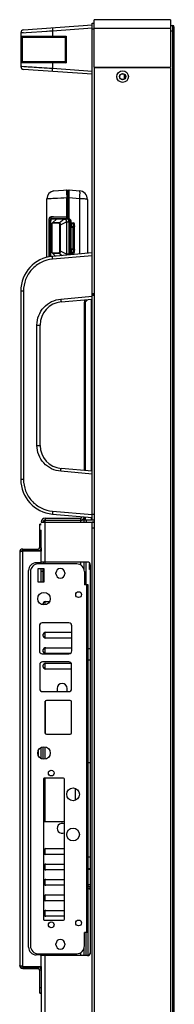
# Model space of a CAD drawing. Header units: millimetres. Extents: x -7199 to 1146, y -2825 to 3623.
# Tile 29 of 35: x -2790 to -2710, y 221 to 731. Entities that reach past the tile are written whole.
import ezdxf

# ---------------------------------------------------------------- set-up
doc = ezdxf.new("R2010")
doc.units = ezdxf.units.MM
doc.header["$LTSCALE"] = 65.395
doc.layers.get('0').update_dxf_attribs({"linetype": 'CONTINUOUS'})
for name, color, linetype in [('00_COMPONENTS', 7, 'CONTINUOUS'), ('02___PRT_ALL_AXES', 7, 'CONTINUOUS'), ('06___PRT_ALL_SURFS', 7, 'CONTINUOUS')]:
    doc.layers.add(name, color=color, linetype=linetype)

msp = doc.modelspace()

# ---------------------------------------------------------------- linework, layer by layer
at = {"linetype": 'Continuous'}
for p, q in [((-2751.45, 706.69), (-2751.45, 731.19)), ((-2711.85, 731.19), (-2751.45, 731.19)), ((-2711.85, 731.19), (-2711.85, 706.69)), ((-2789.45, 724.45), (-2773.02, 725.5)), ((-2789.45, 724.45), (-2789.45, 706.92)), ((-2788.92, 724.48), (-2787.99, 724.54)), ((-2788.05, 725.95), (-2752.45, 728.44)), ((-2773.02, 725.5), (-2752.45, 726.94)), ((-2773.02, 725.5), (-2773.02, 722.59)), ((-2711.85, 726.69), (-2751.45, 726.69)), ((-2789.08, 708.79), (-2789.08, 722.59)), ((-2789.08, 722.59), (-2765.99, 722.59)), ((-2788.59, 709.27), (-2788.59, 722.1)), ((-2788.48, 722.09), (-2766.45, 722.09)), ((-2766.45, 722.09), (-2766.45, 709.28)), ((-2765.99, 722.59), (-2765.99, 708.79)), ((-2765.99, 708.79), (-2789.08, 708.79)), ((-2766.45, 709.29), (-2788.48, 709.29)), ((-2773.02, 708.79), (-2773.02, 705.87)), ((-2773.02, 705.87), (-2789.45, 706.92)), ((-2752.45, 702.94), (-2788.05, 705.43)), ((-2752.45, 704.43), (-2773.02, 705.87)), ((-2751.45, 706.69), (-2711.85, 706.69)), ((-2751.45, 706.19), (-2751.45, -343.01)), ((-2711.85, 706.19), (-2751.45, 706.19)), ((-2732.65, 706.69), (-2732.65, 706.19)), ((-2731.65, 706.69), (-2731.65, 706.19)), ((-2711.85, 706.19), (-2711.85, -343.01)), ((-2735.75, 700.49), (-2735.75, 702.88)), ((-2735.25, 701.15), (-2735.25, 702.22)), ((-2772.3, 642.5), (-2764.95, 643.14)), ((-2764.95, 628.1), (-2764.95, 643.14)), ((-2764.95, 642.64), (-2764.45, 642.65)), ((-2764.45, 628.05), (-2764.45, 643.1)), ((-2764.45, 643.1), (-2759.06, 642.62)), ((-2775.95, 638.51), (-2775.45, 638.54)), ((-2775.95, 608.13), (-2775.95, 638.51)), ((-2775.65, 638.53), (-2775.45, 638.54)), ((-2765.58, 639.1), (-2764.95, 639.15)), ((-2765.58, 629.18), (-2765.58, 639.1)), ((-2764.95, 639.15), (-2764.45, 639.15)), ((-2764.45, 639.11), (-2759.06, 638.64)), ((-2759.06, 638.64), (-2759.06, 609.86)), ((-2754.95, 638.14), (-2754.95, 610.22)), ((-2774.76, 608.81), (-2774.76, 627.46)), ((-2774.1, 608.92), (-2774.1, 627.36)), ((-2773.96, 609.14), (-2773.96, 627.11)), ((-2773.17, 628.13), (-2773.37, 628.09)), ((-2769.82, 628.14), (-2773.09, 628.14)), ((-2772.99, 626.06), (-2770.83, 627.99)), ((-2772.51, 629.14), (-2764.95, 629.14)), ((-2770.83, 627.99), (-2769.82, 627.99)), ((-2770.58, 628.09), (-2769.82, 628.13)), ((-2770.58, 628.09), (-2766.79, 628.09)), ((-2765.54, 628.13), (-2769.82, 628.13)), ((-2769.82, 627.99), (-2766.99, 627.99)), ((-2769.58, 626.06), (-2766.99, 627.99)), ((-2766.68, 628.1), (-2765.76, 628.13)), ((-2765.54, 628.13), (-2765.49, 628.13)), ((-2764.95, 628.14), (-2765.49, 628.14)), ((-2764.72, 628.09), (-2765.49, 628.13)), ((-2773.12, 610.52), (-2773.12, 625.76)), ((-2769.7, 625.76), (-2773.12, 625.76)), ((-2769.58, 626.06), (-2772.99, 626.06)), ((-2769.21, 611.26), (-2769.21, 625.02)), ((-2769.21, 625.02), (-2768.94, 625.02)), ((-2768.94, 625.02), (-2765.73, 626.55)), ((-2768.94, 611.26), (-2768.94, 625.02)), ((-2765.73, 626.56), (-2765.69, 626.56)), ((-2765.73, 626.55), (-2765.73, 609.73)), ((-2765.73, 626.55), (-2765.69, 626.55)), ((-2765.69, 626.56), (-2764.47, 626.54)), ((-2765.69, 626.55), (-2765.69, 609.73)), ((-2764.47, 626.54), (-2764.47, 609.74)), ((-2764.23, 609.74), (-2764.23, 626.54)), ((-2763.71, 626.54), (-2764.23, 626.54)), ((-2763.71, 609.9), (-2763.71, 626.38)), ((-2763.71, 626.38), (-2763.32, 626.38)), ((-2763.32, 609.9), (-2763.32, 626.4)), ((-2763.32, 626), (-2762.12, 625.94)), ((-2761.95, 625.54), (-2763.32, 625.54)), ((-2763.32, 624.15), (-2762.65, 624.15)), ((-2762.65, 624.05), (-2763.32, 624.05)), ((-2762.65, 623.85), (-2763.32, 623.85)), ((-2763.32, 623.82), (-2762.81, 623.82)), ((-2762.65, 624.05), (-2762.65, 624.15)), ((-2762.36, 623.37), (-2762.36, 612.92)), ((-2762.35, 618.16), (-2762.35, 623.55)), ((-2762.15, 618.16), (-2762.15, 623.55)), ((-2762.05, 623.55), (-2762.15, 623.55)), ((-2762.05, 612.75), (-2762.05, 623.55)), ((-2761.95, 610.37), (-2761.95, 625.91)), ((-2761.83, 625.19), (-2761.95, 625.19)), ((-2761.95, 625.15), (-2761.84, 625.13)), ((-2761.55, 624.89), (-2761.95, 624.89)), ((-2761.85, 624.89), (-2761.95, 624.89)), ((-2761.95, 624.69), (-2761.83, 624.69)), ((-2761.95, 624.62), (-2761.55, 624.39)), ((-2761.55, 624.04), (-2761.95, 624.27)), ((-2761.83, 624.89), (-2761.83, 625.19)), ((-2761.83, 625.19), (-2761.55, 625)), ((-2761.55, 624.5), (-2761.83, 624.69)), ((-2761.69, 625.1), (-2761.65, 625.09)), ((-2761.69, 624.6), (-2761.65, 624.59)), ((-2761.55, 624.38), (-2761.69, 624.12)), ((-2761.65, 625.07), (-2761.65, 625.09)), ((-2761.65, 624.57), (-2761.65, 624.59)), ((-2761.55, 610.94), (-2761.55, 625.34)), ((-2763.71, 618.14), (-2763.32, 618.14)), ((-2762.35, 618.16), (-2762.05, 618.16)), ((-2762.35, 612.75), (-2762.35, 618.14)), ((-2762.05, 618.14), (-2762.35, 618.14)), ((-2762.15, 612.75), (-2762.15, 618.14)), ((-2763.32, 612.47), (-2762.81, 612.47)), ((-2763.32, 612.45), (-2762.65, 612.45)), ((-2763.32, 612.25), (-2762.65, 612.25)), ((-2762.65, 612.15), (-2763.32, 612.15)), ((-2762.65, 612.15), (-2762.65, 612.25)), ((-2762.15, 612.75), (-2762.05, 612.75)), ((-2761.55, 612.26), (-2761.95, 612.03)), ((-2761.55, 611.91), (-2761.95, 611.68)), ((-2761.83, 611.59), (-2761.55, 611.78)), ((-2761.69, 612.17), (-2761.55, 611.92)), ((-2761.59, 611.89), (-2761.55, 611.89)), ((-2773.12, 610.52), (-2769.69, 610.52)), ((-2752.45, 610.44), (-2773.02, 608.64)), ((-2771.38, 608.78), (-2772.99, 610.22)), ((-2772.99, 610.22), (-2769.58, 610.22)), ((-2752.45, 608.94), (-2772.99, 607.14)), ((-2769.58, 610.22), (-2768.04, 609.07)), ((-2768.94, 611.26), (-2769.21, 611.26)), ((-2765.73, 609.73), (-2768.94, 611.26)), ((-2765.73, 609.73), (-2765.69, 609.73)), ((-2765.69, 609.72), (-2765.73, 609.72)), ((-2764.47, 609.74), (-2765.69, 609.72)), ((-2763.71, 609.74), (-2764.23, 609.74)), ((-2763.71, 609.9), (-2763.32, 609.9)), ((-2763.32, 610.74), (-2761.95, 610.74)), ((-2763.32, 610.27), (-2762.12, 610.34)), ((-2761.83, 611.59), (-2761.95, 611.59)), ((-2761.55, 611.39), (-2761.95, 611.39)), ((-2761.95, 611.39), (-2761.85, 611.39)), ((-2761.84, 611.15), (-2761.95, 611.13)), ((-2761.95, 611.09), (-2761.83, 611.09)), ((-2761.83, 611.09), (-2761.83, 611.39)), ((-2761.83, 611.09), (-2761.55, 611.28)), ((-2761.65, 611.69), (-2761.69, 611.68)), ((-2761.65, 611.19), (-2761.69, 611.18)), ((-2761.65, 611.69), (-2761.65, 611.71)), ((-2761.65, 611.19), (-2761.65, 611.21)), ((-2789.45, 590.7), (-2789.45, 493.17)), ((-2788.05, 590.7), (-2789.45, 590.7)), ((-2788.05, 590.7), (-2788.05, 493.17)), ((-2768.73, 586.53), (-2752.45, 587.95)), ((-2768.5, 585.03), (-2752.45, 586.44)), ((-2752.45, 588.37), (-2752.45, 589.31)), ((-2781.05, 510.79), (-2781.05, 573.08)), ((-2781.05, 573.08), (-2779.45, 573.08)), ((-2779.45, 510.79), (-2779.45, 573.08)), ((-2781.05, 510.79), (-2779.45, 510.79)), ((-2752.45, 495.92), (-2768.73, 497.35)), ((-2752.45, 497.44), (-2768.5, 498.84)), ((-2788.05, 493.17), (-2789.45, 493.17)), ((-2773.02, 475.24), (-2752.45, 473.44)), ((-2772.99, 476.73), (-2752.45, 474.93)), ((-2779.63, 457.89), (-2779.63, 469.9)), ((-2778.85, 469.9), (-2779.63, 469.9)), ((-2779.63, 469.89), (-2778.85, 469.89)), ((-2778.85, 471.09), (-2751.45, 471.09)), ((-2776.85, 473.09), (-2776.85, 472.09)), ((-2776.85, 473.09), (-2758.55, 473.09)), ((-2776.85, 471.09), (-2776.85, 472.09)), ((-2776.85, 472.09), (-2757.55, 472.09)), ((-2776.85, 450.39), (-2776.85, 471.09)), ((-2758.55, 473.09), (-2758.55, 472.09)), ((-2758.55, 472.09), (-2758.55, 471.09)), ((-2757.55, 472.35), (-2757.55, 472.09)), ((-2756.56, 472.09), (-2757.55, 472.09)), ((-2752.41, -101.51), (-2752.41, 470.99)), ((-2751.45, 470.99), (-2752.41, 470.99)), ((-2779.63, 466.89), (-2778.83, 466.89)), ((-2778.83, 457.89), (-2778.83, 466.89)), ((-2751.45, 467.99), (-2752.41, 467.99)), ((-2790.03, 455.49), (-2790.03, 241.49)), ((-2788.43, 456.29), (-2788.43, 457.09)), ((-2788.43, 457.09), (-2780.43, 457.09)), ((-2788.43, 456.29), (-2780.43, 456.29)), ((-2788.43, 240.97), (-2788.43, 456)), ((-2778.83, 456), (-2788.43, 456)), ((-2780.43, 456.29), (-2780.43, 457.09)), ((-2778.83, 457.89), (-2779.63, 457.89)), ((-2779.63, 456.5), (-2779.63, 456)), ((-2778.85, 457.67), (-2778.85, 456)), ((-2778.83, 450.99), (-2778.83, 456)), ((-2779.83, 449.99), (-2781.43, 449.99)), ((-2760.45, 449.39), (-2780.45, 449.39)), ((-2780.43, 449.99), (-2780.43, 449.39)), ((-2778.85, 449.39), (-2778.85, 450.81)), ((-2754.95, 450.39), (-2778.85, 450.39)), ((-2777.85, 450.39), (-2777.85, 449.39)), ((-2776.85, 449.39), (-2776.85, 450.39)), ((-2758.55, 450.39), (-2758.55, 448.9)), ((-2753.75, 446.49), (-2753.75, 449.49)), ((-2753.58, 449.49), (-2753.75, 449.49)), ((-2753.45, 448.89), (-2753.45, 248.09)), ((-2785.43, 250.99), (-2785.43, 445.99)), ((-2784.45, 445.39), (-2784.45, 251.59)), ((-2780.45, 439.99), (-2780.45, 446.99)), ((-2780.45, 446.99), (-2777.45, 446.99)), ((-2778.85, 439.99), (-2778.85, 446.99)), ((-2777.85, 445.39), (-2778.85, 445.39)), ((-2777.85, 439.99), (-2777.85, 446.99)), ((-2777.45, 446.99), (-2777.45, 439.99)), ((-2771.2, 444.24), (-2771.2, 444.74)), ((-2766.7, 444.74), (-2766.7, 444.24)), ((-2756.45, 445.39), (-2756.45, 438.49)), ((-2753.45, 446.49), (-2753.75, 446.49)), ((-2777.45, 439.99), (-2780.45, 439.99)), ((-2754.45, 438.49), (-2756.45, 438.49)), ((-2755.46, 438.49), (-2755.46, 258.49)), ((-2754.45, 258.49), (-2754.45, 438.49)), ((-2777.85, 428.16), (-2777.85, 429.02)), ((-2776.85, 428.2), (-2776.85, 429.93)), ((-2776.45, 429.99), (-2774.52, 429.99)), ((-2764.48, 418.84), (-2778.29, 418.84)), ((-2779.79, 417.34), (-2779.79, 404.34)), ((-2777.85, 411.95), (-2777.85, 413.02)), ((-2776.85, 411.05), (-2776.85, 413.93)), ((-2776.45, 413.99), (-2762.98, 413.99)), ((-2762.98, 404.34), (-2762.98, 417.34)), ((-2762.98, 410.99), (-2776.45, 410.99)), ((-2778.29, 402.84), (-2764.48, 402.84)), ((-2777.85, 403.95), (-2777.85, 405.02)), ((-2776.85, 403.05), (-2776.85, 405.93)), ((-2776.45, 405.99), (-2762.98, 405.99)), ((-2763.84, 402.99), (-2776.45, 402.99)), ((-2753.45, 405.49), (-2754.45, 405.49)), ((-2764.63, 398.69), (-2778.14, 398.69)), ((-2776.85, 395.05), (-2776.85, 397.93)), ((-2776.45, 397.99), (-2763.37, 397.99)), ((-2753.45, 399.49), (-2754.45, 399.49)), ((-2779.64, 397.19), (-2779.64, 384.8)), ((-2777.85, 395.95), (-2777.85, 397.02)), ((-2763.13, 394.99), (-2776.45, 394.99)), ((-2763.13, 384.8), (-2763.13, 397.19)), ((-2778.14, 383.3), (-2764.63, 383.3)), ((-2770.65, 384.89), (-2770.65, 384.09)), ((-2765.45, 384.09), (-2765.45, 384.89)), ((-2776.9, 378.02), (-2776.9, 361.92)), ((-2776.85, 361.66), (-2776.85, 378.27)), ((-2763.9, 378.72), (-2776.2, 378.72)), ((-2763.2, 361.92), (-2763.2, 378.02)), ((-2776.2, 361.22), (-2763.9, 361.22)), ((-2780.43, 352.76), (-2780.43, 350.21)), ((-2778.85, 348.56), (-2778.85, 354.42)), ((-2777.85, 348.26), (-2777.85, 354.71)), ((-2776.85, 348.3), (-2776.85, 354.67)), ((-2754.45, 346.59), (-2753.45, 346.59)), ((-2753.55, 346.59), (-2753.55, 297.49)), ((-2777.75, 338), (-2777.75, 265.43)), ((-2767.35, 338.5), (-2777.25, 338.5)), ((-2776.85, 316.07), (-2776.85, 338.5)), ((-2766.85, 265.43), (-2766.85, 338)), ((-2761.05, 327.07), (-2761.05, 333.13)), ((-2777.75, 316.07), (-2766.85, 316.07)), ((-2776.85, 299.05), (-2776.85, 301.93)), ((-2776.45, 301.99), (-2766.85, 301.99)), ((-2766.85, 298.99), (-2776.45, 298.99)), ((-2753.45, 297.49), (-2754.45, 297.49)), ((-2776.85, 291.05), (-2776.85, 293.93)), ((-2776.45, 293.99), (-2766.85, 293.99)), ((-2766.85, 290.99), (-2776.45, 290.99)), ((-2753.45, 291.49), (-2754.45, 291.49)), ((-2776.85, 283.05), (-2776.85, 285.93)), ((-2776.45, 285.99), (-2766.85, 285.99)), ((-2766.85, 282.99), (-2776.45, 282.99)), ((-2753.45, 281.19), (-2754.45, 281.19)), ((-2753.55, 283.19), (-2753.55, 282.19)), ((-2753.55, 281.19), (-2753.55, 282.19)), ((-2753.45, 282.19), (-2753.55, 282.19)), ((-2753.55, 281.19), (-2753.55, 247.55)), ((-2776.85, 275.05), (-2776.85, 277.93)), ((-2776.45, 277.99), (-2766.85, 277.99)), ((-2766.85, 274.99), (-2776.45, 274.99)), ((-2776.85, 267.05), (-2776.85, 269.93)), ((-2776.45, 269.99), (-2766.85, 269.99)), ((-2766.85, 266.99), (-2776.45, 266.99)), ((-2777.25, 264.93), (-2767.35, 264.93)), ((-2756.45, 251.59), (-2756.45, 258.49)), ((-2754.45, 258.49), (-2756.45, 258.49)), ((-2755.55, 246.59), (-2755.55, 258.49)), ((-2754.55, 246.64), (-2754.55, 258.49)), ((-2771.2, 252.24), (-2771.2, 252.74)), ((-2766.7, 252.74), (-2766.7, 252.24)), ((-2779.83, 246.99), (-2781.43, 246.99)), ((-2780.45, 247.59), (-2760.45, 247.59)), ((-2780.43, 247.59), (-2780.43, 246.99)), ((-2778.85, 246.16), (-2778.85, 247.59)), ((-2754.95, 246.59), (-2778.85, 246.59)), ((-2778.83, 240.97), (-2778.83, 245.99)), ((-2777.85, 247.59), (-2777.85, 246.59)), ((-2776.85, 246.59), (-2776.85, 247.59)), ((-2776.85, -18.51), (-2776.85, 246.59)), ((-2758.55, 248.07), (-2758.55, 246.59)), ((-2788.43, 240.97), (-2778.83, 240.97)), ((-2788.43, 240.69), (-2788.43, 239.89)), ((-2788.43, 240.69), (-2780.43, 240.69)), ((-2788.43, 239.89), (-2780.43, 239.89)), ((-2780.43, 240.69), (-2780.43, 239.89)), ((-2779.63, 240.97), (-2779.63, 240.47)), ((-2778.85, 240.97), (-2778.85, 239.3)), ((-2779.63, 227.07), (-2779.63, 239.09)), ((-2778.83, 239.09), (-2779.63, 239.09)), ((-2778.83, 239.09), (-2778.83, 227.09)), ((-2779.63, 230.09), (-2778.83, 230.09)), ((-2779.63, 227.09), (-2778.85, 227.09)), ((-2778.85, 227.07), (-2779.63, 227.07)), ((-2778.85, 227.09), (-2778.85, -16.51))]:
    msp.add_line(p, q, dxfattribs=at)
for points in [[(-2789.45, 724.45), (-2789.39, 724.45), (-2789.21, 724.46)], [(-2776.05, 725.31), (-2774.55, 725.4), (-2773.02, 725.5)], [(-2789.19, 706.9), (-2789.38, 706.92), (-2789.45, 706.92)], [(-2777.35, 706.15), (-2780.02, 706.32), (-2781.28, 706.4), (-2782.47, 706.47), (-2783.6, 706.55), (-2784.64, 706.61), (-2785.59, 706.67), (-2786.45, 706.73), (-2787.21, 706.78), (-2787.87, 706.82), (-2788.87, 706.88)], [(-2773.02, 705.87), (-2774.5, 705.96), (-2775.95, 706.06), (-2777.35, 706.15)], [(-2775.95, 638.51), (-2775.93, 638.51), (-2775.65, 638.53)], [(-2763.34, 626.6), (-2763.34, 626.67), (-2763.38, 626.84), (-2763.42, 627.02), (-2763.49, 627.19), (-2763.59, 627.37), (-2763.7, 627.54), (-2763.83, 627.69), (-2763.96, 627.8), (-2764.06, 627.87), (-2764.15, 627.92), (-2764.22, 627.96), (-2764.28, 627.99), (-2764.34, 628.01), (-2764.39, 628.03), (-2764.44, 628.05), (-2764.48, 628.06), (-2764.52, 628.07), (-2764.56, 628.07), (-2764.6, 628.08), (-2764.63, 628.08), (-2764.66, 628.09), (-2764.69, 628.09), (-2764.72, 628.09), (-2764.72, 628.09)], [(-2763.32, 626.4), (-2763.33, 626.47), (-2763.33, 626.55), (-2763.34, 626.6)], [(-2763.37, 609.48), (-2763.35, 609.6), (-2763.34, 609.68)], [(-2763.34, 609.68), (-2763.33, 609.72), (-2763.33, 609.8), (-2763.32, 609.87), (-2763.32, 609.9)]]:
    msp.add_lwpolyline(points, dxfattribs=at)
at = {"linetype": 'Continuous', "const_width": 0.297}
for points in [[(-2762.95, 625.98), (-2762.95, 624.15)], [(-2762.95, 623.85), (-2762.95, 623.82)], [(-2762.95, 612.47), (-2762.95, 612.45)], [(-2762.95, 612.15), (-2762.95, 610.29)]]:
    msp.add_lwpolyline(points, dxfattribs=at)
at = {"linetype": 'Continuous'}
for centre, radius in [((-2736.65, 701.69), 3), ((-2736.65, 701.69), 1.6), ((-2736.65, 701.69), 1.5), ((-2777.45, 431.39), 3.25), ((-2759.45, 433.49), 1.5), ((-2777.45, 351.49), 3.25), ((-2773.65, 341.09), 1.5), ((-2762.35, 330.1), 3.3), ((-2762.35, 309.3), 3.3), ((-2773.65, 262.54), 1.5), ((-2759.45, 263.49), 1.5)]:
    msp.add_circle(centre, radius, dxfattribs=at)
for centre, radius, start, end in [((-2787.95, 724.45), 1.5, 94, 180), ((-2788.48, 722.61), 0.529, 257.9033, 269.9878), ((-2788.48, 708.76), 0.529, 90.0122, 102.0967), ((-2787.95, 706.92), 1.5, 180, 266), ((-2771.95, 638.51), 4, 95, 180), ((-2759.45, 638.14), 4.5, 0, 85), ((-2773.4, 627.69), 0.385, 90.7472, 102.8581), ((-2770.3, 664.3), 35.23, 264.9256, 266.4036), ((-2763.23, 583.06), 46.15, 102.5399, 102.7338), ((-2762.62, 580.33), 48.94, 102.3531, 102.54), ((-2773.09, 627.77), 0.373, 90.0111, 102.4529), ((-2770.56, 627.7), 0.4, 93, 131.8231), ((-2766.8, 642.65), 14.56, 270.0468, 270.4812), ((-2765.76, 627.26), 0.877, 84.2131, 89.9789), ((-2765.77, 627.2), 0.933, 78.7041, 84.206), ((-2765.59, 772.86), 143.68, 270.0017, 270.2542), ((-2772.72, 625.76), 0.4, 131.8231, 180), ((-2765.53, 626.55), 0.155, 176.1869, 179.963), ((-2762.81, 623.37), 0.45, 0, 90), ((-2762.65, 623.55), 0.6, 0, 90), ((-2762.65, 623.55), 0.5, 0, 90), ((-2762.65, 623.55), 0.3, 0, 90), ((-2762.15, 625.34), 0.6, 0, 87), ((-2762.81, 612.92), 0.45, 270, 360), ((-2762.65, 612.75), 0.6, 270, 0), ((-2762.65, 612.75), 0.5, 270, 360), ((-2762.65, 612.75), 0.3, 270, 0), ((-2771.45, 590.7), 18, 95, 180), ((-2772.72, 610.52), 0.4, 180, 228.1769), ((-2767.55, 609.81), 1.82, 342.4733, 356.9536), ((-2765.53, 609.73), 0.155, 180.037, 183.8131), ((-2766.24, 609.74), 1.77, 348.4142, 359.9985), ((-2765.98, 609.74), 1.76, 348.9339, 359.9851), ((-2762.15, 610.94), 0.6, 273, 0), ((-2767.45, 573.08), 12, 95, 180), ((-2767.45, 510.79), 12, 180, 265), ((-2771.45, 493.17), 18, 180, 265), ((-2776.85, 471.09), 2, 90, 180), ((-2776.85, 471.09), 1, 90, 180), ((-2758.55, 474.09), 1, 270, 348.3436), ((-2758.55, 474.09), 2, 270, 351.6787), ((-2788.43, 455.49), 1.6, 90, 180), ((-2788.43, 455.49), 0.8, 90, 152.8032), ((-2780.43, 457.89), 1.6, 270, 0), ((-2780.43, 457.89), 0.8, 270, 0), ((-2781.43, 445.99), 4, 90, 180), ((-2780.45, 445.39), 4, 90, 180), ((-2779.83, 450.99), 1, 270, 0), ((-2760.45, 445.39), 4, 0, 90), ((-2754.95, 448.89), 1.5, 0, 90), ((-2768.95, 444.74), 2.25, 0, 180), ((-2768.95, 444.24), 2.25, 180, 0), ((-2776.45, 428.49), 1.5, 90, 192.1719), ((-2778.29, 417.34), 1.5, 90, 180), ((-2764.48, 417.34), 1.5, 0, 90), ((-2776.45, 412.49), 1.5, 90, 270), ((-2778.29, 404.34), 1.5, 180, 270), ((-2776.45, 404.49), 1.5, 90, 270), ((-2764.48, 404.34), 1.5, 270, 0), ((-2778.14, 397.19), 1.5, 90, 180), ((-2776.45, 396.49), 1.5, 90, 270), ((-2764.63, 397.19), 1.5, 0, 90), ((-2768.05, 384.89), 2.6, 0, 180), ((-2778.14, 384.8), 1.5, 180, 270), ((-2768.05, 384.09), 2.6, 180, 197.5896), ((-2768.05, 384.09), 2.6, 342.4116, 0), ((-2764.63, 384.8), 1.5, 270, 0), ((-2776.2, 378.02), 0.7, 90, 180), ((-2763.9, 378.02), 0.7, 0, 90), ((-2776.2, 361.92), 0.7, 180, 270), ((-2763.9, 361.92), 0.7, 270, 0), ((-2777.25, 338), 0.5, 90, 180), ((-2767.35, 338), 0.5, 0, 90), ((-2768.05, 312.49), 2.6, 62.4695, 297.5112), ((-2776.45, 300.49), 1.5, 90, 150.1048), ((-2776.45, 300.49), 1.5, 209.8852, 270), ((-2776.45, 292.49), 1.5, 90, 150.1048), ((-2776.45, 292.49), 1.5, 209.8852, 270), ((-2776.45, 284.49), 1.5, 90, 150.1048), ((-2776.45, 284.49), 1.5, 209.8852, 270), ((-2753.55, 283.19), 1, 205.7828, 270), ((-2753.55, 283.19), 2, 243.2264, 270), ((-2776.45, 276.49), 1.5, 90, 150.1048), ((-2776.45, 276.49), 1.5, 209.8852, 270), ((-2776.45, 268.49), 1.5, 90, 150.1048), ((-2776.45, 268.49), 1.5, 209.8852, 270), ((-2777.25, 265.43), 0.5, 180, 270), ((-2767.35, 265.43), 0.5, 270, 0), ((-2768.95, 252.74), 2.25, 0, 180), ((-2781.43, 250.99), 4, 180, 270), ((-2780.45, 251.59), 4, 180, 270), ((-2768.95, 252.24), 2.25, 180, 0), ((-2760.45, 251.59), 4, 270, 0), ((-2779.83, 245.99), 1, 0, 90), ((-2754.95, 248.09), 1.5, 270, 0), ((-2788.43, 241.49), 1.6, 180, 270), ((-2788.43, 241.49), 0.8, 207.1968, 270), ((-2780.43, 239.09), 1.6, 0, 90), ((-2780.43, 239.09), 0.8, 0, 90)]:
    msp.add_arc(centre, radius, start, end, dxfattribs=at)
for points, knots in [([(-2772.99, 727), (-2773.01, 727), (-2773.02, 726.95), (-2773.04, 726.87), (-2773.05, 726.73), (-2773.05, 726.54), (-2773.06, 726.32), (-2773.05, 725.97), (-2773.03, 725.69), (-2773.02, 725.5)], [0, 0, 0, 0, 0.025354, 0.08381, 0.176267, 0.299838, 0.449934, 0.621041, 1, 1, 1, 1]), ([(-2788.59, 722.1), (-2788.72, 722.12), (-2788.94, 722.26), (-2789.06, 722.48), (-2789.08, 722.59)], [0, 0, 0, 0, 0.546839, 1, 1, 1, 1]), ([(-2773.02, 722.59), (-2773.02, 722.52), (-2773.02, 722.4), (-2773.01, 722.26), (-2773, 722.18), (-2772.99, 722.13), (-2772.99, 722.1), (-2772.98, 722.09), (-2772.98, 722.09)], [0, 0, 0, 0, 0.378484, 0.699843, 0.823435, 0.916104, 0.974608, 1, 1, 1, 1]), ([(-2766.45, 722.09), (-2766.45, 722.1), (-2766.43, 722.12), (-2766.4, 722.16), (-2766.35, 722.21), (-2766.27, 722.3), (-2766.15, 722.43), (-2766.05, 722.53), (-2765.99, 722.59)], [0, 0, 0, 0, 0.037547, 0.118227, 0.23063, 0.364321, 0.669672, 1, 1, 1, 1]), ([(-2788.59, 709.27), (-2788.72, 709.25), (-2788.94, 709.11), (-2789.06, 708.89), (-2789.08, 708.79)], [0, 0, 0, 0, 0.546839, 1, 1, 1, 1]), ([(-2773.02, 708.79), (-2773.02, 708.85), (-2773.02, 708.97), (-2773.01, 709.11), (-2773, 709.2), (-2772.99, 709.24), (-2772.99, 709.27), (-2772.98, 709.29), (-2772.98, 709.29)], [0, 0, 0, 0, 0.378484, 0.699843, 0.823435, 0.916104, 0.974608, 1, 1, 1, 1]), ([(-2766.45, 709.28), (-2766.45, 709.28), (-2766.43, 709.25), (-2766.4, 709.21), (-2766.35, 709.16), (-2766.27, 709.07), (-2766.15, 708.94), (-2766.05, 708.84), (-2765.99, 708.79)], [0, 0, 0, 0, 0.037547, 0.118227, 0.23063, 0.364321, 0.669672, 1, 1, 1, 1]), ([(-2772.99, 704.37), (-2773.01, 704.37), (-2773.02, 704.42), (-2773.04, 704.5), (-2773.05, 704.64), (-2773.05, 704.83), (-2773.06, 705.05), (-2773.05, 705.4), (-2773.03, 705.68), (-2773.02, 705.87)], [0, 0, 0, 0, 0.025354, 0.08381, 0.176267, 0.299838, 0.449934, 0.621041, 1, 1, 1, 1]), ([(-2765.58, 643.08), (-2765.6, 643.08), (-2765.62, 643.07), (-2765.63, 643.03), (-2765.65, 642.98), (-2765.67, 642.89), (-2765.7, 642.69), (-2765.72, 642.36), (-2765.73, 641.87), (-2765.72, 641.28), (-2765.69, 640.6), (-2765.64, 639.86), (-2765.61, 639.36), (-2765.58, 639.1)], [0, 0, 0, 0, 0.009674, 0.01693, 0.02619, 0.051085, 0.08464, 0.176984, 0.300374, 0.450348, 0.621324, 0.806865, 1, 1, 1, 1]), ([(-2759.06, 642.62), (-2759.04, 642.62), (-2759.01, 642.59), (-2758.99, 642.54), (-2758.97, 642.44), (-2758.95, 642.29), (-2758.93, 642.05), (-2758.92, 641.76), (-2758.91, 641.26), (-2758.92, 640.87), (-2758.93, 640.59)], [0, 0, 0, 0, 0.027687, 0.051223, 0.082221, 0.167081, 0.281941, 0.425202, 0.594584, 1, 1, 1, 1]), ([(-2775.45, 638.54), (-2774.29, 638.62), (-2771, 638.8), (-2767.71, 638.97), (-2765.58, 639.1)], [0, 0, 0, 0, 0.352843, 1, 1, 1, 1]), ([(-2758.93, 640.59), (-2758.94, 640.43), (-2758.97, 639.78), (-2759.01, 639.13), (-2759.06, 638.64)], [0, 0, 0, 0, 0.235155, 1, 1, 1, 1]), ([(-2759.06, 638.64), (-2758.7, 638.64), (-2758.01, 638.62), (-2757.31, 638.58), (-2756.98, 638.56)], [0, 0, 0, 0, 0.521389, 1, 1, 1, 1]), ([(-2756.98, 638.56), (-2756.7, 638.54), (-2756.3, 638.5), (-2755.8, 638.44), (-2755.51, 638.38), (-2755.3, 638.34), (-2755.17, 638.3), (-2755.09, 638.27), (-2755.03, 638.24), (-2754.99, 638.21), (-2754.96, 638.18), (-2754.95, 638.15), (-2754.95, 638.14)], [0, 0, 0, 0, 0.40278, 0.569999, 0.711219, 0.824641, 0.870605, 0.909379, 0.941028, 0.965753, 0.984481, 1, 1, 1, 1]), ([(-2774.76, 627.46), (-2774.76, 627.61), (-2774.74, 627.9), (-2774.64, 628.39), (-2774.45, 628.8), (-2774.15, 629.05), (-2773.92, 629.15), (-2773.67, 629.2), (-2773.5, 629.21), (-2773.41, 629.21)], [0, 0, 0, 0, 0.177823, 0.34123, 0.596633, 0.699877, 0.797842, 0.896757, 1, 1, 1, 1]), ([(-2772.51, 629.14), (-2772.61, 629.14), (-2772.8, 629.13), (-2773.09, 629.08), (-2773.36, 628.98), (-2773.61, 628.82), (-2773.82, 628.57), (-2773.98, 628.23), (-2774.08, 627.82), (-2774.1, 627.51), (-2774.1, 627.36)], [0, 0, 0, 0, 0.110397, 0.215691, 0.318223, 0.422835, 0.537462, 0.671122, 0.82777, 1, 1, 1, 1]), ([(-2773.48, 628.06), (-2773.55, 628.05), (-2773.7, 627.96), (-2773.85, 627.74), (-2773.94, 627.45), (-2773.96, 627.23), (-2773.96, 627.11)], [0, 0, 0, 0, 0.191211, 0.419598, 0.69435, 1, 1, 1, 1]), ([(-2773.41, 629.21), (-2772.9, 629.2), (-2771.75, 629.19), (-2769.14, 629.18), (-2767.05, 629.18), (-2765.58, 629.18)], [0, 0, 0, 0, 0.197656, 0.43796, 1, 1, 1, 1]), ([(-2773.4, 628.07), (-2773.2, 628.07), (-2772.28, 628.08), (-2771.35, 628.09), (-2770.63, 628.09)], [0, 0, 0, 0, 0.216944, 1, 1, 1, 1]), ([(-2766.99, 627.99), (-2766.98, 628.01), (-2766.92, 628.06), (-2766.85, 628.09), (-2766.79, 628.09)], [0, 0, 0, 0, 0.261472, 1, 1, 1, 1]), ([(-2766.99, 627.99), (-2766.99, 627.99), (-2766.95, 627.99), (-2766.91, 627.98), (-2766.88, 627.98)], [0, 0, 0, 0, 0.234056, 1, 1, 1, 1]), ([(-2766.88, 627.98), (-2766.85, 628.01), (-2766.79, 628.07), (-2766.72, 628.09), (-2766.68, 628.1)], [0, 0, 0, 0, 0.521445, 1, 1, 1, 1]), ([(-2766.88, 627.98), (-2766.74, 627.97), (-2766.47, 627.88), (-2766.11, 627.59), (-2765.82, 627.14), (-2765.74, 626.76), (-2765.73, 626.56)], [0, 0, 0, 0, 0.200014, 0.427898, 0.695445, 1, 1, 1, 1]), ([(-2765.69, 626.56), (-2765.68, 626.77), (-2765.72, 627.18), (-2765.96, 627.68), (-2766.29, 628.01), (-2766.56, 628.09), (-2766.68, 628.1)], [0, 0, 0, 0, 0.320065, 0.595386, 0.816397, 1, 1, 1, 1]), ([(-2765.41, 628.06), (-2765.42, 628.07), (-2765.48, 628.09), (-2765.54, 628.11), (-2765.58, 628.12)], [0, 0, 0, 0, 0.254969, 1, 1, 1, 1]), ([(-2765.49, 628.13), (-2765.18, 628.12), (-2764.49, 627.7), (-2764.23, 626.96), (-2764.23, 626.54)], [0, 0, 0, 0, 0.425333, 1, 1, 1, 1]), ([(-2764.47, 626.54), (-2764.47, 626.89), (-2764.66, 627.53), (-2765.15, 627.96), (-2765.41, 628.06)], [0, 0, 0, 0, 0.561297, 1, 1, 1, 1]), ([(-2763.71, 626.54), (-2763.73, 626.76), (-2763.78, 627.15), (-2764.01, 627.66), (-2764.33, 627.99), (-2764.6, 628.09), (-2764.72, 628.09)], [0, 0, 0, 0, 0.323755, 0.59584, 0.814282, 1, 1, 1, 1]), ([(-2769.21, 625.02), (-2769.21, 625.13), (-2769.24, 625.32), (-2769.36, 625.56), (-2769.51, 625.72), (-2769.64, 625.76), (-2769.7, 625.76)], [0, 0, 0, 0, 0.324517, 0.600328, 0.819686, 1, 1, 1, 1]), ([(-2769.69, 625.76), (-2769.69, 625.79), (-2769.68, 625.9), (-2769.63, 626), (-2769.58, 626.06)], [0, 0, 0, 0, 0.258823, 1, 1, 1, 1]), ([(-2769.58, 626.06), (-2769.5, 626.05), (-2769.35, 625.96), (-2769.17, 625.74), (-2769.02, 625.41), (-2768.96, 625.16), (-2768.94, 625.02)], [0, 0, 0, 0, 0.170151, 0.392831, 0.673659, 1, 1, 1, 1]), ([(-2763.34, 626.6), (-2763.34, 626.6), (-2763.35, 626.6), (-2763.36, 626.59), (-2763.4, 626.58), (-2763.44, 626.58), (-2763.5, 626.57), (-2763.59, 626.55), (-2763.66, 626.55), (-2763.71, 626.54)], [0, 0, 0, 0, 0.018705, 0.070269, 0.157236, 0.278015, 0.429355, 0.60494, 1, 1, 1, 1]), ([(-2772.99, 607.14), (-2775.01, 606.97), (-2779.02, 605.85), (-2783.99, 602.11), (-2787.29, 596.83), (-2788.05, 592.73), (-2788.05, 590.7)], [0, 0, 0, 0, 0.249724, 0.499618, 0.749728, 1, 1, 1, 1]), ([(-2774.73, 608.4), (-2774.74, 608.44), (-2774.75, 608.57), (-2774.76, 608.71), (-2774.76, 608.81)], [0, 0, 0, 0, 0.246227, 1, 1, 1, 1]), ([(-2774.1, 608.92), (-2774.1, 608.89), (-2774.1, 608.75), (-2774.09, 608.61), (-2774.07, 608.51)], [0, 0, 0, 0, 0.252692, 1, 1, 1, 1]), ([(-2773.96, 609.14), (-2773.96, 609.09), (-2773.96, 608.88), (-2773.91, 608.68), (-2773.85, 608.54)], [0, 0, 0, 0, 0.264255, 1, 1, 1, 1]), ([(-2772.99, 607.14), (-2773.01, 607.33), (-2773.03, 607.61), (-2773.05, 607.96), (-2773.05, 608.18), (-2773.06, 608.36), (-2773.05, 608.51), (-2773.04, 608.58), (-2773.03, 608.64), (-2773.02, 608.64)], [0, 0, 0, 0, 0.380393, 0.552089, 0.702622, 0.826415, 0.918791, 0.976653, 1, 1, 1, 1]), ([(-2769.69, 610.52), (-2769.64, 610.52), (-2769.51, 610.56), (-2769.35, 610.72), (-2769.24, 610.96), (-2769.21, 611.15), (-2769.21, 611.26)], [0, 0, 0, 0, 0.180489, 0.40005, 0.675786, 1, 1, 1, 1]), ([(-2769.69, 610.52), (-2769.69, 610.49), (-2769.68, 610.38), (-2769.63, 610.28), (-2769.58, 610.22)], [0, 0, 0, 0, 0.258791, 1, 1, 1, 1]), ([(-2768.94, 611.26), (-2768.96, 611.12), (-2769.02, 610.87), (-2769.17, 610.54), (-2769.35, 610.32), (-2769.5, 610.23), (-2769.58, 610.22)], [0, 0, 0, 0, 0.32621, 0.607174, 0.829903, 1, 1, 1, 1]), ([(-2765.69, 609.72), (-2765.69, 609.68), (-2765.68, 609.53), (-2765.7, 609.38), (-2765.72, 609.27)], [0, 0, 0, 0, 0.253157, 1, 1, 1, 1]), ([(-2763.71, 609.74), (-2763.66, 609.73), (-2763.59, 609.72), (-2763.5, 609.71), (-2763.44, 609.7), (-2763.4, 609.7), (-2763.36, 609.69), (-2763.35, 609.68), (-2763.34, 609.68), (-2763.34, 609.68)], [0, 0, 0, 0, 0.395061, 0.570646, 0.721986, 0.842765, 0.929732, 0.981295, 1, 1, 1, 1]), ([(-2781.05, 573.08), (-2781.05, 574.74), (-2780.43, 578.09), (-2777.73, 582.41), (-2773.66, 585.47), (-2770.38, 586.38), (-2768.73, 586.53)], [0, 0, 0, 0, 0.250246, 0.500341, 0.750231, 1, 1, 1, 1]), ([(-2768.73, 586.53), (-2768.71, 586.33), (-2768.69, 586.06), (-2768.64, 585.7), (-2768.61, 585.48), (-2768.58, 585.3), (-2768.55, 585.16), (-2768.53, 585.08), (-2768.51, 585.03), (-2768.5, 585.03)], [0, 0, 0, 0, 0.379516, 0.551228, 0.701945, 0.825995, 0.918612, 0.976634, 1, 1, 1, 1]), ([(-2768.73, 497.35), (-2770.38, 497.49), (-2773.66, 498.4), (-2777.73, 501.46), (-2780.43, 505.78), (-2781.05, 509.13), (-2781.05, 510.79)], [0, 0, 0, 0, 0.249719, 0.499601, 0.749703, 1, 1, 1, 1]), ([(-2768.73, 497.35), (-2768.71, 497.54), (-2768.69, 497.81), (-2768.64, 498.17), (-2768.61, 498.39), (-2768.58, 498.57), (-2768.55, 498.72), (-2768.53, 498.79), (-2768.51, 498.84), (-2768.5, 498.84)], [0, 0, 0, 0, 0.379516, 0.551228, 0.701945, 0.825995, 0.918612, 0.976634, 1, 1, 1, 1]), ([(-2788.05, 493.17), (-2788.05, 491.14), (-2787.29, 487.04), (-2784, 481.76), (-2779.02, 478.02), (-2775.01, 476.91), (-2772.99, 476.73)], [0, 0, 0, 0, 0.250247, 0.500356, 0.750254, 1, 1, 1, 1]), ([(-2772.99, 476.73), (-2773.01, 476.54), (-2773.03, 476.26), (-2773.05, 475.91), (-2773.05, 475.69), (-2773.06, 475.51), (-2773.05, 475.36), (-2773.04, 475.29), (-2773.03, 475.24), (-2773.02, 475.24)], [0, 0, 0, 0, 0.380393, 0.552089, 0.702622, 0.826415, 0.918791, 0.976653, 1, 1, 1, 1]), ([(-2776.85, 472.09), (-2776.98, 472), (-2777.22, 471.85), (-2777.5, 471.64), (-2777.68, 471.47), (-2777.77, 471.34), (-2777.84, 471.22), (-2777.85, 471.13), (-2777.85, 471.09)], [0, 0, 0, 0, 0.312601, 0.592696, 0.71328, 0.819587, 0.913512, 1, 1, 1, 1]), ([(-2776.85, 472.09), (-2776.9, 472.07), (-2777.09, 472.01), (-2777.29, 471.95), (-2777.43, 471.9)], [0, 0, 0, 0, 0.253135, 1, 1, 1, 1]), ([(-2789.15, 455.85), (-2789.27, 455.82), (-2789.44, 455.78), (-2789.66, 455.72), (-2789.79, 455.67), (-2789.89, 455.63), (-2789.98, 455.58), (-2790.03, 455.52), (-2790.03, 455.49)], [0, 0, 0, 0, 0.382214, 0.544563, 0.684082, 0.798922, 0.888394, 1, 1, 1, 1]), ([(-2788.43, 456), (-2788.5, 455.99), (-2788.73, 455.94), (-2788.97, 455.89), (-2789.15, 455.85)], [0, 0, 0, 0, 0.258138, 1, 1, 1, 1]), ([(-2789.15, 241.12), (-2789.27, 241.15), (-2789.44, 241.19), (-2789.66, 241.25), (-2789.79, 241.3), (-2789.89, 241.34), (-2789.98, 241.39), (-2790.03, 241.45), (-2790.03, 241.49)], [0, 0, 0, 0, 0.382214, 0.544563, 0.684082, 0.798922, 0.888394, 1, 1, 1, 1]), ([(-2788.43, 240.97), (-2788.5, 240.98), (-2788.73, 241.03), (-2788.97, 241.08), (-2789.15, 241.12)], [0, 0, 0, 0, 0.258138, 1, 1, 1, 1])]:
    msp.add_open_spline(points, degree=3, knots=knots, dxfattribs=at)
for points in [[(-2774.1, 627.36), (-2774.32, 627.39), (-2774.54, 627.42), (-2774.76, 627.46)], [(-2765.73, 626.56), (-2765.73, 626.56), (-2765.73, 626.55), (-2765.73, 626.55)], [(-2763.71, 626.54), (-2763.71, 626.49), (-2763.71, 626.44), (-2763.71, 626.38)], [(-2774.1, 608.92), (-2774.32, 608.89), (-2774.54, 608.86), (-2774.76, 608.81)], [(-2765.73, 609.73), (-2765.73, 609.73), (-2765.73, 609.72), (-2765.73, 609.72)], [(-2763.74, 609.45), (-2763.73, 609.54), (-2763.72, 609.64), (-2763.71, 609.74)], [(-2763.71, 609.9), (-2763.71, 609.84), (-2763.71, 609.79), (-2763.71, 609.74)]]:
    msp.add_open_spline(points, degree=3, dxfattribs=at)
at = {"layer": '00_COMPONENTS', "linetype": 'Continuous'}
for p, q in [((-2711.85, 728.19), (-2710.65, 728.19)), ((-2709.85, 725.19), (-2711.85, 725.19)), ((-2710.65, -365.01), (-2710.65, 728.19)), ((-2709.85, -364.21), (-2709.85, 727.39)), ((-2726.25, 706.19), (-2726.25, 706.69))]:
    msp.add_line(p, q, dxfattribs=at)
msp.add_arc((-2710.65, 727.39), 0.8, 0, 90, dxfattribs=at)
at = {"layer": '02___PRT_ALL_AXES', "linetype": 'Continuous'}
for p, q in [((-2752.45, 589.31), (-2752.45, 729.37)), ((-2752.45, 729.37), (-2751.45, 729.37)), ((-2752.45, 726.37), (-2751.45, 726.37)), ((-2751.45, 706.69), (-2751.45, 706.19)), ((-2744.18, 706.69), (-2744.18, 706.19)), ((-2752.74, 497.46), (-2752.74, 586.41)), ((-2751.45, 589.31), (-2752.45, 589.31)), ((-2752.04, 588.73), (-2752.45, 589.14)), ((-2752.45, 471.99), (-2752.45, 588.37)), ((-2751.45, 588.37), (-2752.45, 588.37)), ((-2752.39, 588.37), (-2752.04, 588.73)), ((-2756.56, 584.79), (-2756.56, 497.8)), ((-2755.98, 585.14), (-2754.89, 586.22)), ((-2755.98, 497.74), (-2755.98, 585.14)), ((-2755.45, 585.67), (-2755.91, 586.13)), ((-2751.45, 474.99), (-2752.45, 474.99)), ((-2756.56, 471.09), (-2756.56, 473.8)), ((-2751.45, 471.99), (-2756.56, 471.99)), ((-2755.98, 471.99), (-2755.98, 473.74)), ((-2755.56, 471.99), (-2755.56, 471.09)), ((-2752.74, 471.99), (-2752.74, 473.46)), ((-2756.56, 446.29), (-2756.56, 450.39)), ((-2755.56, 438.49), (-2755.56, 450.39)), ((-2753.45, 291.19), (-2754.45, 291.19)), ((-2753.45, 283.19), (-2754.45, 283.19)), ((-2755.56, 246.59), (-2755.56, 258.49)), ((-2756.56, 246.59), (-2756.56, 250.68))]:
    msp.add_line(p, q, dxfattribs=at)
for centre, start, end in [((-2753.45, 590.14), 315, 335.5257), ((-2754.56, 584.79), 138.1186, 180)]:
    msp.add_arc(centre, 2, start, end, dxfattribs=at)
msp.add_open_spline([(-2755.98, 585.14), (-2756.06, 585.11), (-2756.21, 585.06), (-2756.37, 584.99), (-2756.47, 584.92), (-2756.53, 584.87), (-2756.56, 584.82), (-2756.56, 584.79)], degree=3, knots=[0, 0, 0, 0, 0.371904, 0.660547, 0.7726, 0.864207, 1, 1, 1, 1], dxfattribs=at)
at = {"layer": '06___PRT_ALL_SURFS', "linetype": 'Continuous'}
msp.add_line((-2765.54, 628.13), (-2765.54, 629.18), dxfattribs=at)

doc.saveas('drawing.dxf')
